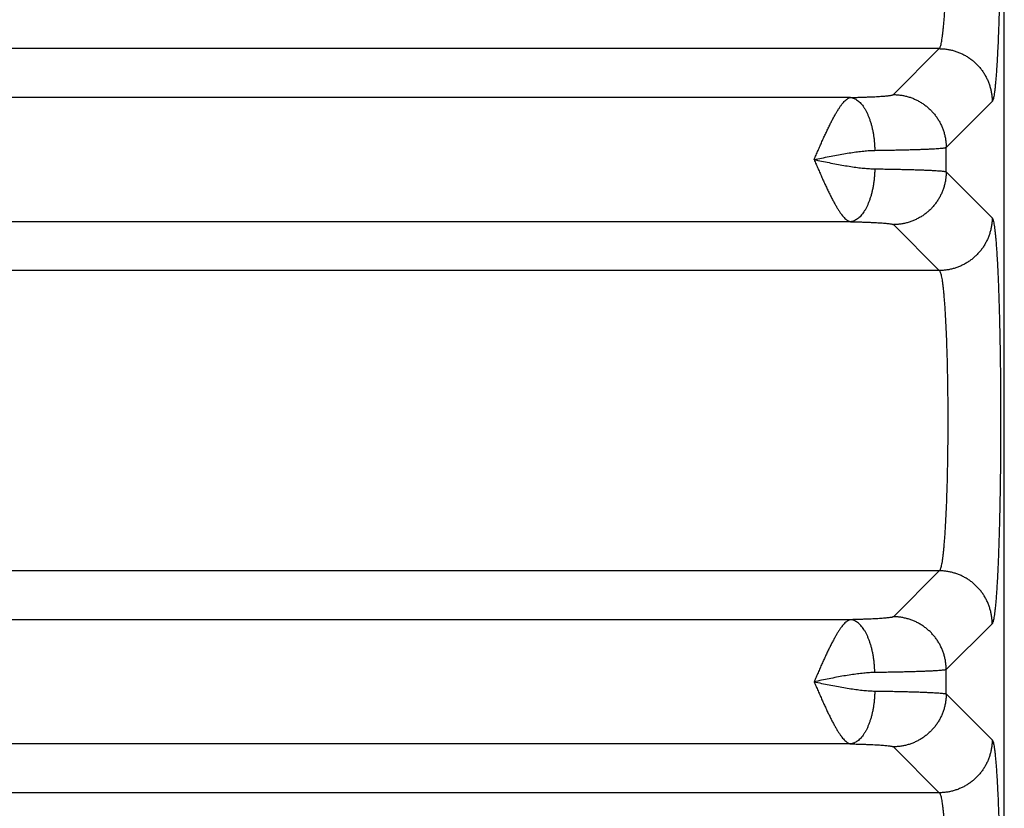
# Model space of a CAD drawing. Header units: inches. Extents: x 0 to 34, y 0 to 22.
# Tile 19 of 109: x 6.553 to 7.297, y 7.524 to 8.121. Entities that reach past the tile are written whole.
import ezdxf

# ---------------------------------------------------------------- set-up
doc = ezdxf.new("R2010")
doc.units = ezdxf.units.IN
doc.header["$LTSCALE"] = 1.87
doc.header["$MEASUREMENT"] = 0
doc.layers.get('0').update_dxf_attribs({"linetype": 'CONTINUOUS'})

msp = doc.modelspace()

# ---------------------------------------------------------------- linework, layer by layer
at = {"color": 7, "linetype": 'CONTINUOUS'}
for p, q in [((7.29736, 5.58997), (7.29736, 8.8726)), ((7.24828, 8.09898), (3.87743, 8.09898)), ((7.21355, 8.06424), (7.24828, 8.09898)), ((7.18116, 8.06203), (3.94456, 8.06203)), ((7.25351, 8.02428), (7.28824, 8.05901)), ((7.25351, 8.00585), (7.25351, 8.02428)), ((7.25351, 8.00585), (7.28824, 7.97111)), ((7.18116, 7.9681), (3.94456, 7.9681)), ((7.21355, 7.96589), (7.24828, 7.93115)), ((7.24828, 7.93115), (3.87743, 7.93115)), ((7.29737, 7.80903), (7.29742, 7.81555)), ((7.24828, 7.70398), (3.87743, 7.70398)), ((7.24828, 7.70398), (7.21355, 7.66924)), ((7.18116, 7.66703), (3.94456, 7.66703)), ((7.28824, 7.66401), (7.25351, 7.62928)), ((7.25351, 7.61085), (7.25351, 7.62928)), ((7.25351, 7.61085), (7.28824, 7.57611)), ((7.18116, 7.5731), (3.94456, 7.5731)), ((7.21355, 7.57089), (7.24828, 7.53615)), ((7.24828, 7.53615), (3.87743, 7.53615))]:
    msp.add_line(p, q, dxfattribs=at)
msp.add_lwpolyline([(7.29742, 7.81555), (7.29739, 7.81615), (7.29736, 7.81636)], dxfattribs=at)
for points, knots in [([(7.29445, 8.25115), (7.29448, 8.24855), (7.29453, 8.24331), (7.29459, 8.23541), (7.29463, 8.22744), (7.29466, 8.21941), (7.29467, 8.21137), (7.29465, 8.20334), (7.29462, 8.19533), (7.29457, 8.18736), (7.29451, 8.17947), (7.29442, 8.17166), (7.29432, 8.16397), (7.2942, 8.15641), (7.29407, 8.149), (7.29391, 8.14177), (7.29374, 8.13473), (7.29356, 8.12791), (7.29336, 8.12132), (7.29314, 8.11497), (7.29291, 8.1089), (7.29267, 8.10311), (7.29241, 8.09761), (7.29214, 8.09244), (7.29186, 8.08759), (7.29157, 8.08309), (7.29127, 8.07894), (7.29097, 8.07516), (7.29065, 8.07176), (7.29033, 8.06874), (7.29, 8.06612), (7.28967, 8.0639), (7.28933, 8.06208), (7.289, 8.06068), (7.28867, 8.05969), (7.2884, 8.05917), (7.28824, 8.05901)], [0, 0, 0, 0, 0.040502, 0.081582, 0.123072, 0.164801, 0.206599, 0.248359, 0.290003, 0.331418, 0.372472, 0.413046, 0.453038, 0.492345, 0.530859, 0.56847, 0.605072, 0.640559, 0.674848, 0.707853, 0.739467, 0.769593, 0.798162, 0.825111, 0.850356, 0.873814, 0.895426, 0.915141, 0.932909, 0.948683, 0.962422, 0.974097, 0.983685, 0.99117, 0.996573, 1, 1, 1, 1]), ([(7.24828, 8.09898), (7.24844, 8.09909), (7.24873, 8.09951), (7.24909, 8.10034), (7.24944, 8.10151), (7.2498, 8.10302), (7.25015, 8.10488), (7.2505, 8.10707), (7.25084, 8.10959), (7.25118, 8.11244), (7.2515, 8.1156), (7.25181, 8.11906), (7.25212, 8.12282), (7.2524, 8.12685), (7.25268, 8.13116), (7.25294, 8.13572), (7.25319, 8.14051), (7.25341, 8.14553), (7.25363, 8.15076), (7.25382, 8.15618), (7.254, 8.16177), (7.25416, 8.16752), (7.25425, 8.1714), (7.25429, 8.17337)], [0, 0, 0, 0, 0.007881, 0.019799, 0.036096, 0.056856, 0.082078, 0.111723, 0.145725, 0.183998, 0.22643, 0.272888, 0.323226, 0.377293, 0.43493, 0.495947, 0.560137, 0.627282, 0.697176, 0.769612, 0.844374, 0.921244, 1, 1, 1, 1]), ([(7.24828, 8.09898), (7.24923, 8.09897), (7.25113, 8.0989), (7.25397, 8.09859), (7.25677, 8.09808), (7.25954, 8.09737), (7.26224, 8.09647), (7.26488, 8.09537), (7.26743, 8.09409), (7.26988, 8.09263), (7.27223, 8.09101), (7.27445, 8.08921), (7.27654, 8.08727), (7.27848, 8.08518), (7.28027, 8.08296), (7.2819, 8.08061), (7.28336, 8.07816), (7.28464, 8.07561), (7.28574, 8.07298), (7.28664, 8.07027), (7.28735, 8.06751), (7.28786, 8.0647), (7.28817, 8.06186), (7.28824, 8.05996), (7.28824, 8.05901)], [0, 0, 0, 0, 0.04543, 0.090866, 0.136308, 0.181756, 0.227209, 0.272666, 0.318128, 0.363593, 0.40906, 0.454529, 0.5, 0.54547, 0.590939, 0.636406, 0.681871, 0.727333, 0.772791, 0.818243, 0.863691, 0.909133, 0.95457, 1, 1, 1, 1]), ([(7.1536, 8.01506), (7.15411, 8.01621), (7.1551, 8.01852), (7.15662, 8.02194), (7.15811, 8.02534), (7.15959, 8.02868), (7.16107, 8.03194), (7.16253, 8.03511), (7.16398, 8.03816), (7.1654, 8.04109), (7.1668, 8.04388), (7.16817, 8.04651), (7.16952, 8.04896), (7.17084, 8.05124), (7.17212, 8.05331), (7.17337, 8.05519), (7.17459, 8.05685), (7.17578, 8.05829), (7.17691, 8.05951), (7.17801, 8.0605), (7.17909, 8.06125), (7.18012, 8.06178), (7.18082, 8.06197), (7.18116, 8.06203)], [0, 0, 0, 0, 0.068274, 0.136052, 0.203132, 0.269197, 0.333936, 0.397029, 0.458163, 0.517038, 0.573397, 0.626998, 0.677628, 0.725109, 0.769258, 0.809955, 0.847158, 0.880808, 0.910814, 0.937392, 0.960975, 0.981704, 1, 1, 1, 1]), ([(7.18116, 8.06203), (7.18229, 8.06205), (7.18452, 8.06211), (7.1878, 8.0622), (7.19095, 8.0623), (7.19395, 8.06241), (7.19678, 8.06253), (7.19942, 8.06266), (7.20186, 8.06279), (7.20409, 8.06293), (7.2061, 8.06308), (7.20789, 8.06323), (7.20944, 8.06339), (7.21075, 8.06355), (7.21181, 8.06371), (7.21262, 8.06387), (7.21317, 8.06403), (7.21346, 8.06416), (7.21355, 8.06424)], [0, 0, 0, 0, 0.104475, 0.205565, 0.302626, 0.395045, 0.48225, 0.563702, 0.63892, 0.707637, 0.769681, 0.824844, 0.872861, 0.913477, 0.946501, 0.971818, 0.989499, 1, 1, 1, 1]), ([(7.18116, 8.06203), (7.18161, 8.06199), (7.18252, 8.06184), (7.18386, 8.0614), (7.18519, 8.06075), (7.18649, 8.05989), (7.18776, 8.05884), (7.189, 8.05759), (7.19019, 8.05615), (7.19133, 8.05454), (7.19242, 8.05275), (7.19345, 8.0508), (7.19441, 8.0487), (7.1953, 8.04645), (7.19612, 8.04408), (7.19686, 8.04159), (7.19752, 8.039), (7.19809, 8.03631), (7.19857, 8.03356), (7.19895, 8.03074), (7.19925, 8.02787), (7.19944, 8.02498), (7.19951, 8.02304), (7.19953, 8.02206)], [0, 0, 0, 0, 0.028932, 0.058778, 0.090009, 0.123006, 0.158063, 0.195381, 0.235086, 0.277236, 0.32183, 0.36882, 0.418119, 0.469605, 0.523126, 0.578508, 0.635554, 0.694051, 0.753773, 0.81448, 0.875923, 0.93785, 1, 1, 1, 1]), ([(7.21355, 8.06424), (7.2145, 8.06424), (7.2164, 8.06416), (7.21923, 8.06386), (7.22204, 8.06334), (7.2248, 8.06263), (7.22751, 8.06173), (7.23014, 8.06063), (7.23269, 8.05935), (7.23515, 8.0579), (7.23749, 8.05627), (7.23971, 8.05448), (7.2418, 8.05253), (7.24374, 8.05044), (7.24554, 8.04822), (7.24717, 8.04588), (7.24862, 8.04342), (7.2499, 8.04087), (7.251, 8.03824), (7.2519, 8.03553), (7.25261, 8.03277), (7.25312, 8.02996), (7.25343, 8.02713), (7.25351, 8.02523), (7.25351, 8.02428)], [0, 0, 0, 0, 0.045429, 0.090865, 0.136307, 0.181754, 0.227207, 0.272665, 0.318126, 0.363591, 0.409059, 0.454528, 0.499998, 0.545469, 0.590938, 0.636406, 0.681871, 0.727332, 0.77279, 0.818243, 0.863691, 0.909133, 0.95457, 1, 1, 1, 1]), ([(7.19953, 8.02206), (7.20123, 8.02209), (7.20458, 8.02214), (7.2095, 8.02222), (7.21424, 8.02231), (7.21876, 8.0224), (7.22307, 8.0225), (7.22713, 8.02261), (7.23095, 8.02273), (7.2345, 8.02285), (7.23778, 8.02297), (7.24076, 8.0231), (7.24346, 8.02324), (7.24585, 8.02338), (7.24792, 8.02352), (7.24968, 8.02366), (7.25111, 8.0238), (7.25221, 8.02395), (7.25297, 8.02409), (7.25338, 8.0242), (7.25351, 8.02428)], [0, 0, 0, 0, 0.094461, 0.18568, 0.273353, 0.357185, 0.436892, 0.512203, 0.582863, 0.64864, 0.709323, 0.76472, 0.814653, 0.85896, 0.89749, 0.930117, 0.956731, 0.977256, 0.991655, 1, 1, 1, 1]), ([(7.15358, 8.01506), (7.15549, 8.01546), (7.15931, 8.01623), (7.16499, 8.01738), (7.17057, 8.01846), (7.17602, 8.01944), (7.18127, 8.02031), (7.18628, 8.02103), (7.191, 8.02157), (7.19538, 8.02193), (7.19819, 8.02205), (7.19953, 8.02206)], [0, 0, 0, 0, 0.126016, 0.250797, 0.373458, 0.492716, 0.60753, 0.716639, 0.818903, 0.913543, 1, 1, 1, 1]), ([(7.15358, 8.01506), (7.1555, 8.01467), (7.15931, 8.01389), (7.16498, 8.01275), (7.17056, 8.01167), (7.176, 8.01068), (7.18126, 8.00982), (7.18627, 8.0091), (7.191, 8.00855), (7.19538, 8.00819), (7.19819, 8.00808), (7.19953, 8.00806)], [0, 0, 0, 0, 0.126029, 0.250661, 0.373191, 0.492391, 0.607205, 0.716471, 0.818884, 0.913623, 1, 1, 1, 1]), ([(7.1536, 8.01506), (7.15411, 8.01391), (7.1551, 8.0116), (7.15662, 8.00817), (7.15812, 8.00478), (7.1596, 8.00144), (7.16107, 7.99818), (7.16254, 7.99501), (7.16398, 7.99196), (7.1654, 7.98903), (7.1668, 7.98624), (7.16817, 7.98362), (7.16952, 7.98116), (7.17084, 7.97889), (7.17212, 7.97681), (7.17337, 7.97494), (7.17459, 7.97328), (7.17577, 7.97184), (7.17691, 7.97062), (7.17801, 7.96963), (7.17908, 7.96887), (7.18012, 7.96835), (7.18082, 7.96815), (7.18116, 7.9681)], [0, 0, 0, 0, 0.0682, 0.136029, 0.203126, 0.269188, 0.33391, 0.396981, 0.458094, 0.516958, 0.573315, 0.626919, 0.677554, 0.725032, 0.769168, 0.809846, 0.84703, 0.880688, 0.910707, 0.937289, 0.960858, 0.981666, 1, 1, 1, 1]), ([(7.19953, 8.00806), (7.19951, 8.00709), (7.19944, 8.00515), (7.19925, 8.00225), (7.19895, 7.99939), (7.19857, 7.99657), (7.19809, 7.99381), (7.19752, 7.99113), (7.19686, 7.98854), (7.19612, 7.98605), (7.1953, 7.98367), (7.19441, 7.98143), (7.19345, 7.97933), (7.19242, 7.97738), (7.19133, 7.97559), (7.19019, 7.97397), (7.189, 7.97253), (7.18776, 7.97129), (7.18649, 7.97023), (7.18519, 7.96938), (7.18386, 7.96873), (7.18252, 7.96829), (7.18161, 7.96814), (7.18116, 7.9681)], [0, 0, 0, 0, 0.06215, 0.124077, 0.185521, 0.246227, 0.305949, 0.364447, 0.421493, 0.476874, 0.530395, 0.581881, 0.63118, 0.67817, 0.722764, 0.764913, 0.804618, 0.841937, 0.876993, 0.909991, 0.941222, 0.971068, 1, 1, 1, 1]), ([(7.19953, 8.00806), (7.20123, 8.00804), (7.20458, 8.00799), (7.2095, 8.00791), (7.21424, 8.00782), (7.21877, 8.00772), (7.22307, 8.00762), (7.22714, 8.00751), (7.23095, 8.0074), (7.2345, 8.00728), (7.23778, 8.00715), (7.24077, 8.00702), (7.24346, 8.00689), (7.24585, 8.00675), (7.24793, 8.00661), (7.24968, 8.00647), (7.25111, 8.00632), (7.25221, 8.00618), (7.25297, 8.00603), (7.25338, 8.00593), (7.25351, 8.00585)], [0, 0, 0, 0, 0.094459, 0.185683, 0.273362, 0.357198, 0.436909, 0.512227, 0.582898, 0.648689, 0.709384, 0.764786, 0.814714, 0.859006, 0.89752, 0.930131, 0.956736, 0.977256, 0.991654, 1, 1, 1, 1]), ([(7.25351, 8.00585), (7.25351, 8.0049), (7.25343, 8.003), (7.25312, 8.00016), (7.25261, 7.99736), (7.2519, 7.99459), (7.251, 7.99189), (7.2499, 7.98925), (7.24862, 7.9867), (7.24717, 7.98425), (7.24554, 7.98191), (7.24374, 7.97968), (7.2418, 7.97759), (7.23971, 7.97565), (7.23749, 7.97386), (7.23515, 7.97223), (7.23269, 7.97077), (7.23014, 7.96949), (7.22751, 7.9684), (7.2248, 7.96749), (7.22204, 7.96678), (7.21923, 7.96627), (7.2164, 7.96596), (7.2145, 7.96589), (7.21355, 7.96589)], [0, 0, 0, 0, 0.04543, 0.090867, 0.136309, 0.181757, 0.22721, 0.272667, 0.318129, 0.363594, 0.409061, 0.454531, 0.500001, 0.545471, 0.59094, 0.636408, 0.681873, 0.727334, 0.772792, 0.818245, 0.863692, 0.909134, 0.95457, 1, 1, 1, 1]), ([(7.18116, 7.9681), (7.18229, 7.96807), (7.18452, 7.96802), (7.1878, 7.96793), (7.19095, 7.96783), (7.19394, 7.96771), (7.19677, 7.96759), (7.19942, 7.96747), (7.20186, 7.96733), (7.20409, 7.96719), (7.2061, 7.96704), (7.20789, 7.96689), (7.20944, 7.96674), (7.21075, 7.96658), (7.21181, 7.96642), (7.21262, 7.96625), (7.21317, 7.96609), (7.21346, 7.96597), (7.21355, 7.96589)], [0, 0, 0, 0, 0.104411, 0.205467, 0.302506, 0.394905, 0.482102, 0.563568, 0.638824, 0.70759, 0.769672, 0.824853, 0.872872, 0.913483, 0.946497, 0.971808, 0.9895, 1, 1, 1, 1]), ([(7.28824, 7.97111), (7.28824, 7.97016), (7.28817, 7.96826), (7.28786, 7.96543), (7.28735, 7.96262), (7.28664, 7.95986), (7.28574, 7.95715), (7.28464, 7.95451), (7.28336, 7.95196), (7.2819, 7.94951), (7.28027, 7.94717), (7.27848, 7.94495), (7.27654, 7.94286), (7.27445, 7.94091), (7.27223, 7.93912), (7.26988, 7.93749), (7.26743, 7.93603), (7.26488, 7.93475), (7.26224, 7.93366), (7.25954, 7.93275), (7.25677, 7.93204), (7.25397, 7.93153), (7.25113, 7.93122), (7.24923, 7.93115), (7.24828, 7.93115)], [0, 0, 0, 0, 0.04543, 0.090867, 0.136309, 0.181757, 0.227209, 0.272667, 0.318129, 0.363594, 0.409061, 0.45453, 0.5, 0.545471, 0.59094, 0.636407, 0.681872, 0.727334, 0.772791, 0.818244, 0.863692, 0.909134, 0.95457, 1, 1, 1, 1]), ([(7.28824, 7.97111), (7.2884, 7.97096), (7.28866, 7.97045), (7.28899, 7.96948), (7.28932, 7.9681), (7.28965, 7.96632), (7.28998, 7.96415), (7.2903, 7.96158), (7.29062, 7.95862), (7.29094, 7.95529), (7.29124, 7.95159), (7.29154, 7.94753), (7.29183, 7.94312), (7.2921, 7.93838), (7.29237, 7.93332), (7.29263, 7.92794), (7.29287, 7.92227), (7.2931, 7.91633), (7.29331, 7.91012), (7.29351, 7.90366), (7.2937, 7.89697), (7.29387, 7.89007), (7.29403, 7.88298), (7.29417, 7.87571), (7.29429, 7.86828), (7.2944, 7.8607), (7.29448, 7.85302), (7.29456, 7.84523), (7.29461, 7.83738), (7.29465, 7.82947), (7.29466, 7.82153), (7.29466, 7.81358), (7.29465, 7.80563), (7.29461, 7.79773), (7.29456, 7.78987), (7.29448, 7.78209), (7.2944, 7.7744), (7.29429, 7.76683), (7.29417, 7.7594), (7.29403, 7.75213), (7.29387, 7.74504), (7.2937, 7.73814), (7.29351, 7.73145), (7.29331, 7.725), (7.2931, 7.71879), (7.29287, 7.71284), (7.29263, 7.70717), (7.29237, 7.7018), (7.2921, 7.69674), (7.29183, 7.69199), (7.29154, 7.68759), (7.29124, 7.68353), (7.29094, 7.67983), (7.29062, 7.6765), (7.2903, 7.67354), (7.28998, 7.67098), (7.28965, 7.6688), (7.28932, 7.66702), (7.28899, 7.66564), (7.28866, 7.66467), (7.2884, 7.66417), (7.28824, 7.66401)], [0, 0, 0, 0, 0.002113, 0.005432, 0.010024, 0.015901, 0.023053, 0.031466, 0.041122, 0.051998, 0.064068, 0.077301, 0.091661, 0.107109, 0.123601, 0.141089, 0.159527, 0.17887, 0.199069, 0.220073, 0.241826, 0.264269, 0.287338, 0.310972, 0.335124, 0.359744, 0.38475, 0.410052, 0.435586, 0.461294, 0.48711, 0.512963, 0.538778, 0.564483, 0.590017, 0.615325, 0.640331, 0.664941, 0.689087, 0.712719, 0.735785, 0.758223, 0.779968, 0.800965, 0.821159, 0.840501, 0.858938, 0.876425, 0.892916, 0.908362, 0.922719, 0.935949, 0.948017, 0.958891, 0.968544, 0.976956, 0.984107, 0.989981, 0.99457, 0.997888, 1, 1, 1, 1]), ([(7.24828, 7.93115), (7.24844, 7.93103), (7.24874, 7.9306), (7.24909, 7.92976), (7.24946, 7.92857), (7.24982, 7.92703), (7.25017, 7.92513), (7.25053, 7.9229), (7.25087, 7.92032), (7.25121, 7.91742), (7.25153, 7.9142), (7.25185, 7.91067), (7.25215, 7.90685), (7.25244, 7.90273), (7.25272, 7.89835), (7.25298, 7.89371), (7.25322, 7.88882), (7.25345, 7.88371), (7.25366, 7.87839), (7.25386, 7.87287), (7.25403, 7.86718), (7.25419, 7.86133), (7.25432, 7.85534), (7.25444, 7.84923), (7.25453, 7.84301), (7.25461, 7.83672), (7.25466, 7.83037), (7.25469, 7.82398), (7.2547, 7.81756), (7.25469, 7.81115), (7.25466, 7.80476), (7.25461, 7.7984), (7.25453, 7.79211), (7.25444, 7.7859), (7.25432, 7.77979), (7.25419, 7.7738), (7.25403, 7.76795), (7.25386, 7.76225), (7.25366, 7.75674), (7.25345, 7.75142), (7.25322, 7.7463), (7.25298, 7.74142), (7.25272, 7.73678), (7.25244, 7.73239), (7.25215, 7.72828), (7.25185, 7.72445), (7.25153, 7.72092), (7.25121, 7.7177), (7.25087, 7.7148), (7.25053, 7.71223), (7.25017, 7.70999), (7.24982, 7.7081), (7.24946, 7.70656), (7.24909, 7.70536), (7.24874, 7.70452), (7.24844, 7.70409), (7.24828, 7.70398)], [0, 0, 0, 0, 0.002621, 0.006596, 0.012041, 0.018985, 0.027427, 0.037353, 0.048737, 0.061547, 0.075746, 0.091289, 0.108129, 0.126212, 0.145481, 0.165875, 0.187329, 0.209776, 0.233144, 0.257358, 0.282341, 0.308015, 0.334298, 0.361105, 0.388353, 0.415954, 0.443821, 0.471866, 0.5, 0.528134, 0.556179, 0.584046, 0.611647, 0.638895, 0.665702, 0.691985, 0.717659, 0.742642, 0.766857, 0.790224, 0.812671, 0.834126, 0.85452, 0.873789, 0.891871, 0.908711, 0.924254, 0.938453, 0.951263, 0.962647, 0.972573, 0.981015, 0.987959, 0.993404, 0.997379, 1, 1, 1, 1]), ([(7.28824, 7.66401), (7.28824, 7.66496), (7.28817, 7.66686), (7.28786, 7.6697), (7.28735, 7.67251), (7.28664, 7.67527), (7.28574, 7.67798), (7.28464, 7.68061), (7.28336, 7.68316), (7.2819, 7.68561), (7.28027, 7.68796), (7.27848, 7.69018), (7.27654, 7.69227), (7.27445, 7.69421), (7.27223, 7.69601), (7.26988, 7.69763), (7.26743, 7.69909), (7.26488, 7.70037), (7.26224, 7.70147), (7.25954, 7.70237), (7.25677, 7.70308), (7.25397, 7.70359), (7.25113, 7.7039), (7.24923, 7.70397), (7.24828, 7.70398)], [0, 0, 0, 0, 0.04543, 0.090866, 0.136309, 0.181756, 0.227209, 0.272667, 0.318129, 0.363594, 0.409061, 0.45453, 0.5, 0.54547, 0.59094, 0.636407, 0.681872, 0.727333, 0.772791, 0.818244, 0.863692, 0.909134, 0.95457, 1, 1, 1, 1]), ([(7.18116, 7.66703), (7.18082, 7.66697), (7.18012, 7.66677), (7.17908, 7.66626), (7.17801, 7.6655), (7.17692, 7.66451), (7.17577, 7.66329), (7.17458, 7.66185), (7.17337, 7.66019), (7.17212, 7.65831), (7.17083, 7.65623), (7.16951, 7.65396), (7.16817, 7.6515), (7.16679, 7.64887), (7.1654, 7.64608), (7.16397, 7.64315), (7.16253, 7.6401), (7.16106, 7.63693), (7.15958, 7.63366), (7.1581, 7.63032), (7.15661, 7.62692), (7.15508, 7.62349), (7.1541, 7.62118), (7.15358, 7.62003)], [0, 0, 0, 0, 0.018317, 0.03919, 0.062584, 0.089111, 0.119167, 0.152844, 0.190007, 0.230689, 0.274837, 0.322309, 0.372927, 0.426518, 0.482864, 0.541729, 0.602858, 0.665959, 0.73071, 0.796779, 0.863837, 0.931562, 1, 1, 1, 1]), ([(7.21355, 7.66924), (7.21346, 7.66916), (7.21317, 7.66903), (7.21262, 7.66887), (7.21181, 7.66871), (7.21075, 7.66855), (7.20944, 7.66839), (7.20789, 7.66823), (7.2061, 7.66808), (7.20409, 7.66793), (7.20186, 7.66779), (7.19942, 7.66766), (7.19677, 7.66753), (7.19395, 7.66741), (7.19095, 7.6673), (7.1878, 7.6672), (7.18452, 7.66711), (7.18229, 7.66705), (7.18116, 7.66703)], [0, 0, 0, 0, 0.010501, 0.028195, 0.053507, 0.086523, 0.127137, 0.175158, 0.230343, 0.292431, 0.361202, 0.436463, 0.517932, 0.605132, 0.697533, 0.794574, 0.895636, 1, 1, 1, 1]), ([(7.19953, 7.62706), (7.19951, 7.62804), (7.19944, 7.62998), (7.19925, 7.63287), (7.19895, 7.63574), (7.19857, 7.63856), (7.19809, 7.64131), (7.19752, 7.644), (7.19686, 7.64659), (7.19612, 7.64908), (7.1953, 7.65145), (7.19441, 7.6537), (7.19345, 7.6558), (7.19242, 7.65775), (7.19133, 7.65954), (7.19019, 7.66115), (7.189, 7.66259), (7.18776, 7.66384), (7.18649, 7.6649), (7.18519, 7.66575), (7.18386, 7.6664), (7.18252, 7.66684), (7.18161, 7.66699), (7.18116, 7.66703)], [0, 0, 0, 0, 0.06215, 0.124077, 0.185521, 0.246227, 0.305949, 0.364447, 0.421493, 0.476874, 0.530395, 0.581881, 0.63118, 0.67817, 0.722764, 0.764913, 0.804619, 0.841937, 0.876994, 0.909991, 0.941222, 0.971068, 1, 1, 1, 1]), ([(7.25351, 7.62928), (7.25351, 7.63023), (7.25343, 7.63213), (7.25312, 7.63496), (7.25261, 7.63777), (7.2519, 7.64053), (7.251, 7.64324), (7.2499, 7.64587), (7.24862, 7.64842), (7.24717, 7.65088), (7.24554, 7.65322), (7.24374, 7.65544), (7.2418, 7.65753), (7.23971, 7.65948), (7.23749, 7.66127), (7.23515, 7.6629), (7.23269, 7.66435), (7.23014, 7.66563), (7.22751, 7.66673), (7.2248, 7.66763), (7.22204, 7.66834), (7.21923, 7.66886), (7.2164, 7.66916), (7.2145, 7.66924), (7.21355, 7.66924)], [0, 0, 0, 0, 0.04543, 0.090867, 0.136309, 0.181757, 0.22721, 0.272667, 0.318129, 0.363594, 0.409061, 0.454531, 0.500001, 0.545471, 0.59094, 0.636408, 0.681873, 0.727334, 0.772792, 0.818245, 0.863692, 0.909134, 0.95457, 1, 1, 1, 1]), ([(7.25351, 7.62928), (7.25338, 7.6292), (7.25297, 7.62909), (7.25221, 7.62895), (7.25111, 7.6288), (7.24968, 7.62866), (7.24793, 7.62852), (7.24585, 7.62838), (7.24346, 7.62824), (7.24077, 7.6281), (7.23778, 7.62797), (7.2345, 7.62785), (7.23095, 7.62773), (7.22714, 7.62761), (7.22307, 7.6275), (7.21877, 7.6274), (7.21424, 7.62731), (7.2095, 7.62722), (7.20458, 7.62714), (7.20123, 7.62709), (7.19953, 7.62706)], [0, 0, 0, 0, 0.008346, 0.022744, 0.043264, 0.069869, 0.10248, 0.140994, 0.185286, 0.235214, 0.290615, 0.35131, 0.417101, 0.487773, 0.563091, 0.642802, 0.726638, 0.814317, 0.905541, 1, 1, 1, 1]), ([(7.19953, 7.62706), (7.19819, 7.62705), (7.19538, 7.62693), (7.191, 7.62657), (7.18628, 7.62603), (7.18126, 7.62531), (7.17601, 7.62444), (7.17056, 7.62345), (7.16498, 7.62237), (7.15931, 7.62123), (7.1555, 7.62046), (7.15359, 7.62007)], [0, 0, 0, 0, 0.086298, 0.181021, 0.283465, 0.392783, 0.507657, 0.626909, 0.749452, 0.874072, 1, 1, 1, 1]), ([(7.15358, 7.62003), (7.15409, 7.61888), (7.15512, 7.6166), (7.15662, 7.61317), (7.15812, 7.60978), (7.15959, 7.60644), (7.16107, 7.60318), (7.16253, 7.60002), (7.16398, 7.59696), (7.1654, 7.59403), (7.1668, 7.59125), (7.16817, 7.58862), (7.16952, 7.58616), (7.17083, 7.58389), (7.17212, 7.58181), (7.17337, 7.57994), (7.17459, 7.57828), (7.17577, 7.57684), (7.17691, 7.57562), (7.17801, 7.57463), (7.17908, 7.57387), (7.18012, 7.57335), (7.18082, 7.57315), (7.18116, 7.5731)], [0, 0, 0, 0, 0.067872, 0.135738, 0.202847, 0.268906, 0.333622, 0.396695, 0.457827, 0.51672, 0.573107, 0.626737, 0.677394, 0.724894, 0.769052, 0.809751, 0.846955, 0.880631, 0.910665, 0.93726, 0.96084, 0.981658, 1, 1, 1, 1]), ([(7.15359, 7.62007), (7.1555, 7.61967), (7.15931, 7.61889), (7.16498, 7.61775), (7.17056, 7.61667), (7.176, 7.61568), (7.18126, 7.61482), (7.18627, 7.6141), (7.19099, 7.61355), (7.19538, 7.61319), (7.19819, 7.61308), (7.19953, 7.61306)], [0, 0, 0, 0, 0.125904, 0.25058, 0.373053, 0.492281, 0.607139, 0.716415, 0.818846, 0.913608, 1, 1, 1, 1]), ([(7.19953, 7.61306), (7.19951, 7.61209), (7.19944, 7.61015), (7.19925, 7.60725), (7.19895, 7.60439), (7.19857, 7.60157), (7.19809, 7.59881), (7.19752, 7.59613), (7.19686, 7.59354), (7.19612, 7.59105), (7.1953, 7.58867), (7.19441, 7.58643), (7.19345, 7.58433), (7.19242, 7.58238), (7.19133, 7.58059), (7.19019, 7.57897), (7.189, 7.57753), (7.18776, 7.57629), (7.18649, 7.57523), (7.18519, 7.57438), (7.18386, 7.57373), (7.18252, 7.57329), (7.18161, 7.57314), (7.18116, 7.5731)], [0, 0, 0, 0, 0.06215, 0.124077, 0.185521, 0.246227, 0.305949, 0.364447, 0.421493, 0.476874, 0.530395, 0.581881, 0.63118, 0.67817, 0.722764, 0.764913, 0.804618, 0.841937, 0.876993, 0.909991, 0.941222, 0.971068, 1, 1, 1, 1]), ([(7.19953, 7.61306), (7.20123, 7.61304), (7.20458, 7.61299), (7.2095, 7.61291), (7.21424, 7.61282), (7.21877, 7.61272), (7.22307, 7.61262), (7.22714, 7.61251), (7.23095, 7.6124), (7.2345, 7.61228), (7.23778, 7.61215), (7.24077, 7.61202), (7.24346, 7.61189), (7.24585, 7.61175), (7.24793, 7.61161), (7.24968, 7.61147), (7.25111, 7.61132), (7.25221, 7.61118), (7.25297, 7.61103), (7.25338, 7.61093), (7.25351, 7.61085)], [0, 0, 0, 0, 0.094459, 0.185683, 0.273362, 0.357197, 0.436908, 0.512226, 0.582898, 0.648688, 0.709383, 0.764785, 0.814713, 0.859006, 0.89752, 0.930131, 0.956736, 0.977256, 0.991654, 1, 1, 1, 1]), ([(7.25351, 7.61085), (7.25351, 7.6099), (7.25343, 7.608), (7.25312, 7.60516), (7.25261, 7.60236), (7.2519, 7.59959), (7.251, 7.59689), (7.2499, 7.59425), (7.24862, 7.5917), (7.24717, 7.58925), (7.24554, 7.58691), (7.24374, 7.58468), (7.2418, 7.58259), (7.23971, 7.58065), (7.23749, 7.57886), (7.23515, 7.57723), (7.23269, 7.57577), (7.23014, 7.57449), (7.22751, 7.5734), (7.2248, 7.57249), (7.22204, 7.57178), (7.21923, 7.57127), (7.2164, 7.57096), (7.2145, 7.57089), (7.21355, 7.57089)], [0, 0, 0, 0, 0.04543, 0.090867, 0.136309, 0.181757, 0.22721, 0.272667, 0.318129, 0.363594, 0.409061, 0.454531, 0.500001, 0.545471, 0.59094, 0.636408, 0.681873, 0.727334, 0.772792, 0.818245, 0.863692, 0.909134, 0.95457, 1, 1, 1, 1]), ([(7.18116, 7.5731), (7.18229, 7.57307), (7.18452, 7.57302), (7.1878, 7.57293), (7.19095, 7.57283), (7.19394, 7.57271), (7.19677, 7.57259), (7.19942, 7.57247), (7.20186, 7.57233), (7.20409, 7.57219), (7.2061, 7.57204), (7.20789, 7.57189), (7.20944, 7.57174), (7.21075, 7.57158), (7.21181, 7.57142), (7.21262, 7.57125), (7.21317, 7.57109), (7.21346, 7.57097), (7.21355, 7.57089)], [0, 0, 0, 0, 0.104411, 0.205467, 0.302505, 0.394904, 0.482102, 0.563567, 0.638824, 0.707589, 0.769672, 0.824853, 0.872872, 0.913482, 0.946497, 0.971808, 0.9895, 1, 1, 1, 1]), ([(7.28824, 7.57611), (7.28824, 7.57516), (7.28817, 7.57326), (7.28786, 7.57043), (7.28735, 7.56762), (7.28664, 7.56486), (7.28574, 7.56215), (7.28464, 7.55951), (7.28336, 7.55696), (7.2819, 7.55451), (7.28027, 7.55217), (7.27848, 7.54995), (7.27654, 7.54786), (7.27445, 7.54591), (7.27223, 7.54412), (7.26988, 7.54249), (7.26743, 7.54103), (7.26488, 7.53975), (7.26224, 7.53866), (7.25954, 7.53775), (7.25677, 7.53704), (7.25397, 7.53653), (7.25113, 7.53622), (7.24923, 7.53615), (7.24828, 7.53615)], [0, 0, 0, 0, 0.04543, 0.090867, 0.136309, 0.181757, 0.227209, 0.272667, 0.318129, 0.363594, 0.409061, 0.45453, 0.5, 0.545471, 0.59094, 0.636407, 0.681872, 0.727334, 0.772791, 0.818244, 0.863692, 0.909134, 0.95457, 1, 1, 1, 1]), ([(7.28824, 7.57611), (7.2884, 7.57596), (7.28867, 7.57544), (7.289, 7.57445), (7.28933, 7.57304), (7.28967, 7.57123), (7.29, 7.56901), (7.29033, 7.56638), (7.29065, 7.56337), (7.29097, 7.55996), (7.29127, 7.55618), (7.29157, 7.55203), (7.29186, 7.54753), (7.29214, 7.54268), (7.29241, 7.5375), (7.29267, 7.53201), (7.29291, 7.52622), (7.29314, 7.52015), (7.29336, 7.5138), (7.29356, 7.50721), (7.29374, 7.50038), (7.29391, 7.49334), (7.29407, 7.48611), (7.2942, 7.4787), (7.29432, 7.47114), (7.29442, 7.46345), (7.29451, 7.45565), (7.29457, 7.44775), (7.29462, 7.43978), (7.29465, 7.43177), (7.29467, 7.42374), (7.29466, 7.4157), (7.29463, 7.40767), (7.29459, 7.3997), (7.29453, 7.39181), (7.29448, 7.38658), (7.29445, 7.38398)], [0, 0, 0, 0, 0.003428, 0.00883, 0.016316, 0.025905, 0.037581, 0.051321, 0.067098, 0.084869, 0.104589, 0.126204, 0.149665, 0.174913, 0.201866, 0.230438, 0.260567, 0.292185, 0.325193, 0.359485, 0.394975, 0.431581, 0.469198, 0.507713, 0.547021, 0.587018, 0.627597, 0.668654, 0.71007, 0.751715, 0.793479, 0.83528, 0.877006, 0.918484, 0.959539, 1, 1, 1, 1]), ([(7.24828, 7.53615), (7.24844, 7.53603), (7.24873, 7.53561), (7.24909, 7.53479), (7.24944, 7.53361), (7.2498, 7.5321), (7.25015, 7.53024), (7.2505, 7.52805), (7.25084, 7.52553), (7.25118, 7.52269), (7.2515, 7.51953), (7.25181, 7.51606), (7.25212, 7.51231), (7.2524, 7.50827), (7.25268, 7.50397), (7.25294, 7.49941), (7.25319, 7.49461), (7.25341, 7.48959), (7.25363, 7.48437), (7.25382, 7.47895), (7.254, 7.47336), (7.25416, 7.46761), (7.25425, 7.46372), (7.25429, 7.46175)], [0, 0, 0, 0, 0.007881, 0.019799, 0.036097, 0.056859, 0.082082, 0.111727, 0.145728, 0.184, 0.226433, 0.272892, 0.323231, 0.3773, 0.434939, 0.495958, 0.560147, 0.627289, 0.69718, 0.769612, 0.844372, 0.921241, 1, 1, 1, 1])]:
    msp.add_open_spline(points, degree=3, knots=knots, dxfattribs=at)
for points in [[(7.29742, 7.81562), (7.29742, 7.81579), (7.29741, 7.81596), (7.2974, 7.81613)], [(7.29742, 7.81555), (7.29742, 7.81557), (7.29742, 7.81559), (7.29742, 7.81562)]]:
    msp.add_open_spline(points, degree=3, dxfattribs=at)

doc.saveas('drawing.dxf')
